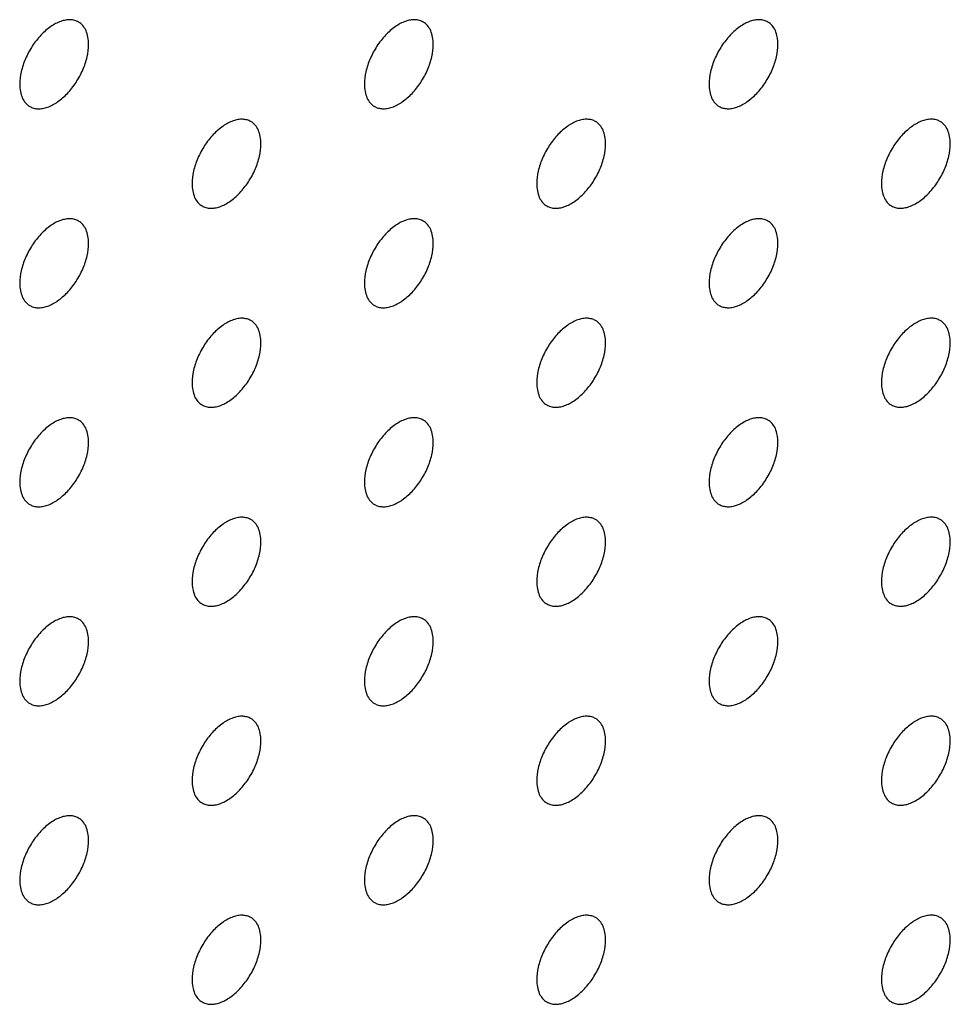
# Model space of a CAD drawing. Header units: inches. Extents: x 0 to 34, y 0 to 22.
# Tile 45 of 176: x 26.006 to 26.388, y 6.045 to 6.449. Entities that reach past the tile are written whole.
import ezdxf

# ---------------------------------------------------------------- set-up
doc = ezdxf.new("R2010")
doc.units = ezdxf.units.IN
doc.header["$LTSCALE"] = 1.87
doc.header["$MEASUREMENT"] = 0
doc.layers.add('02___PRT_ALL_AXES', color=7, linetype='CONTINUOUS')

msp = doc.modelspace()

# ---------------------------------------------------------------- linework, layer by layer
at = {"layer": '02___PRT_ALL_AXES', "color": 7, "linetype": 'CONTINUOUS'}
for points, knots in [([(26.03062, 6.44782), (26.03013, 6.44811), (26.02904, 6.44856), (26.02725, 6.44882), (26.02532, 6.44868), (26.02252, 6.44793), (26.01894, 6.44598), (26.01499, 6.44248), (26.0115, 6.43801), (26.00874, 6.43292), (26.00697, 6.42764), (26.00648, 6.42404), (26.00648, 6.42234)], [0, 0, 0, 0, 0.042842, 0.087441, 0.135298, 0.187275, 0.304489, 0.438213, 0.582466, 0.729664, 0.871609, 1, 1, 1, 1]), ([(26.03476, 6.43867), (26.03476, 6.43968), (26.0346, 6.4416), (26.03383, 6.44425), (26.03252, 6.44641), (26.03128, 6.44744), (26.03062, 6.44782)], [0, 0, 0, 0, 0.288094, 0.548173, 0.782164, 1, 1, 1, 1]), ([(26.17204, 6.44783), (26.17155, 6.44812), (26.17046, 6.44857), (26.16867, 6.44883), (26.16674, 6.44868), (26.16394, 6.44794), (26.16036, 6.44599), (26.15641, 6.44248), (26.15292, 6.43801), (26.15016, 6.43293), (26.14839, 6.42764), (26.1479, 6.42405), (26.1479, 6.42235)], [0, 0, 0, 0, 0.042842, 0.087441, 0.135298, 0.187275, 0.304489, 0.438213, 0.582466, 0.729664, 0.871609, 1, 1, 1, 1]), ([(26.17618, 6.43868), (26.17618, 6.43968), (26.17603, 6.44161), (26.17525, 6.44425), (26.17394, 6.44641), (26.1727, 6.44745), (26.17204, 6.44783)], [0, 0, 0, 0, 0.288094, 0.548173, 0.782164, 1, 1, 1, 1]), ([(26.31346, 6.44784), (26.31297, 6.44812), (26.31189, 6.44858), (26.31009, 6.44884), (26.30817, 6.44869), (26.30537, 6.44795), (26.30179, 6.446), (26.29783, 6.44249), (26.29434, 6.43802), (26.29158, 6.43294), (26.28981, 6.42765), (26.28932, 6.42406), (26.28932, 6.42235)], [0, 0, 0, 0, 0.042842, 0.087441, 0.135298, 0.187275, 0.304489, 0.438213, 0.582466, 0.729664, 0.871609, 1, 1, 1, 1]), ([(26.31761, 6.43868), (26.31761, 6.43969), (26.31745, 6.44162), (26.31667, 6.44426), (26.31536, 6.44642), (26.31412, 6.44746), (26.31346, 6.44784)], [0, 0, 0, 0, 0.288094, 0.548173, 0.782164, 1, 1, 1, 1]), ([(26.01062, 6.41318), (26.01111, 6.4129), (26.0122, 6.41245), (26.01399, 6.41218), (26.01592, 6.41233), (26.01872, 6.41307), (26.0223, 6.41503), (26.02625, 6.41853), (26.02975, 6.423), (26.0325, 6.42809), (26.03428, 6.43337), (26.03476, 6.43696), (26.03476, 6.43867)], [0, 0, 0, 0, 0.042842, 0.087441, 0.135298, 0.187275, 0.304489, 0.438213, 0.582466, 0.729664, 0.871609, 1, 1, 1, 1]), ([(26.15204, 6.41319), (26.15254, 6.41291), (26.15362, 6.41246), (26.15542, 6.41219), (26.15734, 6.41234), (26.16014, 6.41308), (26.16372, 6.41504), (26.16767, 6.41854), (26.17117, 6.42301), (26.17393, 6.4281), (26.1757, 6.43338), (26.17618, 6.43697), (26.17618, 6.43868)], [0, 0, 0, 0, 0.042842, 0.087441, 0.135298, 0.187275, 0.304489, 0.438213, 0.582466, 0.729664, 0.871609, 1, 1, 1, 1]), ([(26.29346, 6.4132), (26.29396, 6.41292), (26.29504, 6.41246), (26.29684, 6.4122), (26.29876, 6.41235), (26.30156, 6.41309), (26.30514, 6.41504), (26.30909, 6.41855), (26.31259, 6.42302), (26.31535, 6.4281), (26.31712, 6.43339), (26.31761, 6.43698), (26.31761, 6.43868)], [0, 0, 0, 0, 0.042842, 0.087441, 0.135298, 0.187275, 0.304489, 0.438213, 0.582466, 0.729664, 0.871609, 1, 1, 1, 1]), ([(26.00648, 6.42234), (26.00648, 6.42133), (26.00664, 6.41941), (26.00742, 6.41676), (26.00872, 6.4146), (26.00996, 6.41356), (26.01062, 6.41318)], [0, 0, 0, 0, 0.288094, 0.548173, 0.782164, 1, 1, 1, 1]), ([(26.1479, 6.42235), (26.1479, 6.42134), (26.14806, 6.41942), (26.14884, 6.41677), (26.15014, 6.41461), (26.15138, 6.41357), (26.15204, 6.41319)], [0, 0, 0, 0, 0.288094, 0.548173, 0.782164, 1, 1, 1, 1]), ([(26.28932, 6.42235), (26.28932, 6.42135), (26.28948, 6.41942), (26.29026, 6.41678), (26.29156, 6.41462), (26.2928, 6.41358), (26.29346, 6.4132)], [0, 0, 0, 0, 0.288094, 0.548173, 0.782164, 1, 1, 1, 1]), ([(26.10133, 6.407), (26.10084, 6.40729), (26.09975, 6.40774), (26.09796, 6.408), (26.09603, 6.40786), (26.09323, 6.40712), (26.08965, 6.40516), (26.0857, 6.40166), (26.08221, 6.39719), (26.07945, 6.3921), (26.07768, 6.38682), (26.07719, 6.38322), (26.07719, 6.38152)], [0, 0, 0, 0, 0.042842, 0.087441, 0.135298, 0.187275, 0.304489, 0.438213, 0.582466, 0.729664, 0.871609, 1, 1, 1, 1]), ([(26.24275, 6.40701), (26.24226, 6.4073), (26.24117, 6.40775), (26.23938, 6.40801), (26.23745, 6.40787), (26.23466, 6.40712), (26.23107, 6.40517), (26.22712, 6.40167), (26.22363, 6.39719), (26.22087, 6.39211), (26.2191, 6.38683), (26.21861, 6.38323), (26.21861, 6.38153)], [0, 0, 0, 0, 0.042842, 0.087441, 0.135298, 0.187275, 0.304489, 0.438213, 0.582466, 0.729664, 0.871609, 1, 1, 1, 1]), ([(26.2469, 6.39786), (26.2469, 6.39886), (26.24674, 6.40079), (26.24596, 6.40343), (26.24465, 6.40559), (26.24341, 6.40663), (26.24275, 6.40701)], [0, 0, 0, 0, 0.288094, 0.548173, 0.782164, 1, 1, 1, 1]), ([(26.38417, 6.40702), (26.38368, 6.4073), (26.3826, 6.40776), (26.3808, 6.40802), (26.37888, 6.40787), (26.37608, 6.40713), (26.3725, 6.40518), (26.36854, 6.40167), (26.36505, 6.3972), (26.36229, 6.39212), (26.36052, 6.38683), (26.36003, 6.38324), (26.36003, 6.38153)], [0, 0, 0, 0, 0.042842, 0.087441, 0.135298, 0.187275, 0.304489, 0.438213, 0.582466, 0.729664, 0.871609, 1, 1, 1, 1]), ([(26.38832, 6.39787), (26.38832, 6.39887), (26.38816, 6.4008), (26.38738, 6.40344), (26.38607, 6.4056), (26.38483, 6.40664), (26.38417, 6.40702)], [0, 0, 0, 0, 0.288094, 0.548173, 0.782164, 1, 1, 1, 1]), ([(26.10547, 6.39785), (26.10547, 6.39886), (26.10531, 6.40078), (26.10454, 6.40343), (26.10323, 6.40559), (26.10199, 6.40662), (26.10133, 6.407)], [0, 0, 0, 0, 0.288094, 0.548173, 0.782164, 1, 1, 1, 1]), ([(26.08133, 6.37236), (26.08182, 6.37208), (26.08291, 6.37163), (26.0847, 6.37136), (26.08663, 6.37151), (26.08943, 6.37225), (26.09301, 6.37421), (26.09696, 6.37771), (26.10046, 6.38218), (26.10322, 6.38727), (26.10499, 6.39255), (26.10547, 6.39614), (26.10547, 6.39785)], [0, 0, 0, 0, 0.042842, 0.087441, 0.135298, 0.187275, 0.304489, 0.438213, 0.582466, 0.729664, 0.871609, 1, 1, 1, 1]), ([(26.22275, 6.37237), (26.22325, 6.37209), (26.22433, 6.37164), (26.22613, 6.37137), (26.22805, 6.37152), (26.23085, 6.37226), (26.23443, 6.37422), (26.23838, 6.37772), (26.24188, 6.38219), (26.24464, 6.38728), (26.24641, 6.39256), (26.2469, 6.39615), (26.2469, 6.39786)], [0, 0, 0, 0, 0.042842, 0.087441, 0.135298, 0.187275, 0.304489, 0.438213, 0.582466, 0.729664, 0.871609, 1, 1, 1, 1]), ([(26.36417, 6.37238), (26.36467, 6.3721), (26.36575, 6.37164), (26.36755, 6.37138), (26.36947, 6.37153), (26.37227, 6.37227), (26.37585, 6.37422), (26.3798, 6.37773), (26.3833, 6.3822), (26.38606, 6.38728), (26.38783, 6.39257), (26.38832, 6.39616), (26.38832, 6.39787)], [0, 0, 0, 0, 0.042842, 0.087441, 0.135298, 0.187275, 0.304489, 0.438213, 0.582466, 0.729664, 0.871609, 1, 1, 1, 1]), ([(26.07719, 6.38152), (26.07719, 6.38051), (26.07735, 6.37859), (26.07813, 6.37594), (26.07943, 6.37378), (26.08067, 6.37275), (26.08133, 6.37236)], [0, 0, 0, 0, 0.288094, 0.548173, 0.782164, 1, 1, 1, 1]), ([(26.21861, 6.38153), (26.21861, 6.38052), (26.21877, 6.3786), (26.21955, 6.37595), (26.22085, 6.37379), (26.22209, 6.37275), (26.22275, 6.37237)], [0, 0, 0, 0, 0.288094, 0.548173, 0.782164, 1, 1, 1, 1]), ([(26.36003, 6.38153), (26.36003, 6.38053), (26.36019, 6.3786), (26.36097, 6.37596), (26.36228, 6.3738), (26.36351, 6.37276), (26.36417, 6.37238)], [0, 0, 0, 0, 0.288094, 0.548173, 0.782164, 1, 1, 1, 1]), ([(26.03062, 6.36618), (26.03013, 6.36646), (26.02904, 6.36691), (26.02725, 6.36718), (26.02532, 6.36703), (26.02252, 6.36629), (26.01894, 6.36433), (26.01499, 6.36083), (26.0115, 6.35636), (26.00874, 6.35127), (26.00697, 6.34599), (26.00648, 6.3424), (26.00648, 6.34069)], [0, 0, 0, 0, 0.042842, 0.087441, 0.135298, 0.187275, 0.304489, 0.438213, 0.582466, 0.729664, 0.871609, 1, 1, 1, 1]), ([(26.17204, 6.36618), (26.17155, 6.36647), (26.17046, 6.36692), (26.16867, 6.36718), (26.16674, 6.36704), (26.16394, 6.3663), (26.16036, 6.36434), (26.15641, 6.36084), (26.15292, 6.35637), (26.15016, 6.35128), (26.14839, 6.346), (26.1479, 6.3424), (26.1479, 6.3407)], [0, 0, 0, 0, 0.042842, 0.087441, 0.135298, 0.187275, 0.304489, 0.438213, 0.582466, 0.729664, 0.871609, 1, 1, 1, 1]), ([(26.31346, 6.36619), (26.31297, 6.36648), (26.31189, 6.36693), (26.31009, 6.36719), (26.30817, 6.36705), (26.30537, 6.3663), (26.30179, 6.36435), (26.29783, 6.36085), (26.29434, 6.35637), (26.29158, 6.35129), (26.28981, 6.34601), (26.28932, 6.34241), (26.28932, 6.34071)], [0, 0, 0, 0, 0.042842, 0.087441, 0.135298, 0.187275, 0.304489, 0.438213, 0.582466, 0.729664, 0.871609, 1, 1, 1, 1]), ([(26.03476, 6.35702), (26.03476, 6.35803), (26.0346, 6.35995), (26.03383, 6.3626), (26.03252, 6.36476), (26.03128, 6.3658), (26.03062, 6.36618)], [0, 0, 0, 0, 0.288094, 0.548173, 0.782164, 1, 1, 1, 1]), ([(26.17618, 6.35703), (26.17618, 6.35804), (26.17603, 6.35996), (26.17525, 6.36261), (26.17394, 6.36477), (26.1727, 6.3658), (26.17204, 6.36618)], [0, 0, 0, 0, 0.288094, 0.548173, 0.782164, 1, 1, 1, 1]), ([(26.31761, 6.35704), (26.31761, 6.35805), (26.31745, 6.35997), (26.31667, 6.36261), (26.31536, 6.36477), (26.31412, 6.36581), (26.31346, 6.36619)], [0, 0, 0, 0, 0.288094, 0.548173, 0.782164, 1, 1, 1, 1]), ([(26.01062, 6.33154), (26.01111, 6.33125), (26.0122, 6.3308), (26.01399, 6.33054), (26.01592, 6.33068), (26.01872, 6.33143), (26.0223, 6.33338), (26.02625, 6.33688), (26.02975, 6.34135), (26.0325, 6.34644), (26.03428, 6.35172), (26.03476, 6.35532), (26.03476, 6.35702)], [0, 0, 0, 0, 0.042842, 0.087441, 0.135298, 0.187275, 0.304489, 0.438213, 0.582466, 0.729664, 0.871609, 1, 1, 1, 1]), ([(26.15204, 6.33155), (26.15254, 6.33126), (26.15362, 6.33081), (26.15542, 6.33054), (26.15734, 6.33069), (26.16014, 6.33143), (26.16372, 6.33339), (26.16767, 6.33689), (26.17117, 6.34136), (26.17393, 6.34645), (26.1757, 6.35173), (26.17618, 6.35532), (26.17618, 6.35703)], [0, 0, 0, 0, 0.042842, 0.087441, 0.135298, 0.187275, 0.304489, 0.438213, 0.582466, 0.729664, 0.871609, 1, 1, 1, 1]), ([(26.29346, 6.33155), (26.29396, 6.33127), (26.29504, 6.33082), (26.29684, 6.33055), (26.29876, 6.3307), (26.30156, 6.33144), (26.30514, 6.3334), (26.30909, 6.3369), (26.31259, 6.34137), (26.31535, 6.34646), (26.31712, 6.35174), (26.31761, 6.35533), (26.31761, 6.35704)], [0, 0, 0, 0, 0.042842, 0.087441, 0.135298, 0.187275, 0.304489, 0.438213, 0.582466, 0.729664, 0.871609, 1, 1, 1, 1]), ([(26.00648, 6.34069), (26.00648, 6.33968), (26.00664, 6.33776), (26.00742, 6.33511), (26.00872, 6.33295), (26.00996, 6.33192), (26.01062, 6.33154)], [0, 0, 0, 0, 0.288094, 0.548173, 0.782164, 1, 1, 1, 1]), ([(26.1479, 6.3407), (26.1479, 6.33969), (26.14806, 6.33777), (26.14884, 6.33512), (26.15014, 6.33296), (26.15138, 6.33193), (26.15204, 6.33155)], [0, 0, 0, 0, 0.288094, 0.548173, 0.782164, 1, 1, 1, 1]), ([(26.28932, 6.34071), (26.28932, 6.3397), (26.28948, 6.33778), (26.29026, 6.33513), (26.29156, 6.33297), (26.2928, 6.33193), (26.29346, 6.33155)], [0, 0, 0, 0, 0.288094, 0.548173, 0.782164, 1, 1, 1, 1]), ([(26.10133, 6.32536), (26.10084, 6.32564), (26.09975, 6.32609), (26.09796, 6.32636), (26.09603, 6.32621), (26.09323, 6.32547), (26.08965, 6.32351), (26.0857, 6.32001), (26.08221, 6.31554), (26.07945, 6.31045), (26.07768, 6.30517), (26.07719, 6.30158), (26.07719, 6.29987)], [0, 0, 0, 0, 0.042842, 0.087441, 0.135298, 0.187275, 0.304489, 0.438213, 0.582466, 0.729664, 0.871609, 1, 1, 1, 1]), ([(26.24275, 6.32536), (26.24226, 6.32565), (26.24117, 6.3261), (26.23938, 6.32636), (26.23745, 6.32622), (26.23466, 6.32548), (26.23107, 6.32352), (26.22712, 6.32002), (26.22363, 6.31555), (26.22087, 6.31046), (26.2191, 6.30518), (26.21861, 6.30158), (26.21861, 6.29988)], [0, 0, 0, 0, 0.042842, 0.087441, 0.135298, 0.187275, 0.304489, 0.438213, 0.582466, 0.729664, 0.871609, 1, 1, 1, 1]), ([(26.38417, 6.32537), (26.38368, 6.32566), (26.3826, 6.32611), (26.3808, 6.32637), (26.37888, 6.32623), (26.37608, 6.32548), (26.3725, 6.32353), (26.36854, 6.32003), (26.36505, 6.31555), (26.36229, 6.31047), (26.36052, 6.30519), (26.36003, 6.30159), (26.36003, 6.29989)], [0, 0, 0, 0, 0.042842, 0.087441, 0.135298, 0.187275, 0.304489, 0.438213, 0.582466, 0.729664, 0.871609, 1, 1, 1, 1]), ([(26.10547, 6.3162), (26.10547, 6.31721), (26.10531, 6.31913), (26.10454, 6.32178), (26.10323, 6.32394), (26.10199, 6.32498), (26.10133, 6.32536)], [0, 0, 0, 0, 0.288094, 0.548173, 0.782164, 1, 1, 1, 1]), ([(26.2469, 6.31621), (26.2469, 6.31722), (26.24674, 6.31914), (26.24596, 6.32179), (26.24465, 6.32395), (26.24341, 6.32498), (26.24275, 6.32536)], [0, 0, 0, 0, 0.288094, 0.548173, 0.782164, 1, 1, 1, 1]), ([(26.38832, 6.31622), (26.38832, 6.31723), (26.38816, 6.31915), (26.38738, 6.32179), (26.38607, 6.32396), (26.38483, 6.32499), (26.38417, 6.32537)], [0, 0, 0, 0, 0.288094, 0.548173, 0.782164, 1, 1, 1, 1]), ([(26.08133, 6.29072), (26.08182, 6.29043), (26.08291, 6.28998), (26.0847, 6.28972), (26.08663, 6.28986), (26.08943, 6.29061), (26.09301, 6.29256), (26.09696, 6.29606), (26.10046, 6.30054), (26.10322, 6.30562), (26.10499, 6.3109), (26.10547, 6.3145), (26.10547, 6.3162)], [0, 0, 0, 0, 0.042842, 0.087441, 0.135298, 0.187275, 0.304489, 0.438213, 0.582466, 0.729664, 0.871609, 1, 1, 1, 1]), ([(26.22275, 6.29073), (26.22325, 6.29044), (26.22433, 6.28999), (26.22613, 6.28973), (26.22805, 6.28987), (26.23085, 6.29061), (26.23443, 6.29257), (26.23838, 6.29607), (26.24188, 6.30054), (26.24464, 6.30563), (26.24641, 6.31091), (26.2469, 6.31451), (26.2469, 6.31621)], [0, 0, 0, 0, 0.042842, 0.087441, 0.135298, 0.187275, 0.304489, 0.438213, 0.582466, 0.729664, 0.871609, 1, 1, 1, 1]), ([(26.36417, 6.29073), (26.36467, 6.29045), (26.36575, 6.29), (26.36755, 6.28973), (26.36947, 6.28988), (26.37227, 6.29062), (26.37585, 6.29258), (26.3798, 6.29608), (26.3833, 6.30055), (26.38606, 6.30564), (26.38783, 6.31092), (26.38832, 6.31451), (26.38832, 6.31622)], [0, 0, 0, 0, 0.042842, 0.087441, 0.135298, 0.187275, 0.304489, 0.438213, 0.582466, 0.729664, 0.871609, 1, 1, 1, 1]), ([(26.07719, 6.29987), (26.07719, 6.29886), (26.07735, 6.29694), (26.07813, 6.2943), (26.07943, 6.29213), (26.08067, 6.2911), (26.08133, 6.29072)], [0, 0, 0, 0, 0.288094, 0.548173, 0.782164, 1, 1, 1, 1]), ([(26.21861, 6.29988), (26.21861, 6.29887), (26.21877, 6.29695), (26.21955, 6.2943), (26.22085, 6.29214), (26.22209, 6.29111), (26.22275, 6.29073)], [0, 0, 0, 0, 0.288094, 0.548173, 0.782164, 1, 1, 1, 1]), ([(26.36003, 6.29989), (26.36003, 6.29888), (26.36019, 6.29696), (26.36097, 6.29431), (26.36228, 6.29215), (26.36351, 6.29111), (26.36417, 6.29073)], [0, 0, 0, 0, 0.288094, 0.548173, 0.782164, 1, 1, 1, 1]), ([(26.03062, 6.28453), (26.03013, 6.28481), (26.02904, 6.28527), (26.02725, 6.28553), (26.02532, 6.28538), (26.02252, 6.28464), (26.01894, 6.28269), (26.01499, 6.27918), (26.0115, 6.27471), (26.00874, 6.26963), (26.00697, 6.26434), (26.00648, 6.26075), (26.00648, 6.25904)], [0, 0, 0, 0, 0.042842, 0.087441, 0.135298, 0.187275, 0.304489, 0.438213, 0.582466, 0.729664, 0.871609, 1, 1, 1, 1]), ([(26.03476, 6.27538), (26.03476, 6.27638), (26.0346, 6.27831), (26.03383, 6.28095), (26.03252, 6.28311), (26.03128, 6.28415), (26.03062, 6.28453)], [0, 0, 0, 0, 0.288094, 0.548173, 0.782164, 1, 1, 1, 1]), ([(26.17204, 6.28454), (26.17155, 6.28482), (26.17046, 6.28527), (26.16867, 6.28554), (26.16674, 6.28539), (26.16394, 6.28465), (26.16036, 6.28269), (26.15641, 6.27919), (26.15292, 6.27472), (26.15016, 6.26963), (26.14839, 6.26435), (26.1479, 6.26076), (26.1479, 6.25905)], [0, 0, 0, 0, 0.042842, 0.087441, 0.135298, 0.187275, 0.304489, 0.438213, 0.582466, 0.729664, 0.871609, 1, 1, 1, 1]), ([(26.17618, 6.27538), (26.17618, 6.27639), (26.17603, 6.27831), (26.17525, 6.28096), (26.17394, 6.28312), (26.1727, 6.28416), (26.17204, 6.28454)], [0, 0, 0, 0, 0.288094, 0.548173, 0.782164, 1, 1, 1, 1]), ([(26.31346, 6.28454), (26.31297, 6.28483), (26.31189, 6.28528), (26.31009, 6.28555), (26.30817, 6.2854), (26.30537, 6.28466), (26.30179, 6.2827), (26.29783, 6.2792), (26.29434, 6.27473), (26.29158, 6.26964), (26.28981, 6.26436), (26.28932, 6.26077), (26.28932, 6.25906)], [0, 0, 0, 0, 0.042842, 0.087441, 0.135298, 0.187275, 0.304489, 0.438213, 0.582466, 0.729664, 0.871609, 1, 1, 1, 1]), ([(26.31761, 6.27539), (26.31761, 6.2764), (26.31745, 6.27832), (26.31667, 6.28097), (26.31536, 6.28313), (26.31412, 6.28416), (26.31346, 6.28454)], [0, 0, 0, 0, 0.288094, 0.548173, 0.782164, 1, 1, 1, 1]), ([(26.01062, 6.24989), (26.01111, 6.24961), (26.0122, 6.24915), (26.01399, 6.24889), (26.01592, 6.24904), (26.01872, 6.24978), (26.0223, 6.25173), (26.02625, 6.25524), (26.02975, 6.25971), (26.0325, 6.26479), (26.03428, 6.27008), (26.03476, 6.27367), (26.03476, 6.27538)], [0, 0, 0, 0, 0.042842, 0.087441, 0.135298, 0.187275, 0.304489, 0.438213, 0.582466, 0.729664, 0.871609, 1, 1, 1, 1]), ([(26.15204, 6.2499), (26.15254, 6.24961), (26.15362, 6.24916), (26.15542, 6.2489), (26.15734, 6.24904), (26.16014, 6.24979), (26.16372, 6.25174), (26.16767, 6.25524), (26.17117, 6.25972), (26.17393, 6.2648), (26.1757, 6.27008), (26.17618, 6.27368), (26.17618, 6.27538)], [0, 0, 0, 0, 0.042842, 0.087441, 0.135298, 0.187275, 0.304489, 0.438213, 0.582466, 0.729664, 0.871609, 1, 1, 1, 1]), ([(26.29346, 6.24991), (26.29396, 6.24962), (26.29504, 6.24917), (26.29684, 6.24891), (26.29876, 6.24905), (26.30156, 6.24979), (26.30514, 6.25175), (26.30909, 6.25525), (26.31259, 6.25972), (26.31535, 6.26481), (26.31712, 6.27009), (26.31761, 6.27369), (26.31761, 6.27539)], [0, 0, 0, 0, 0.042842, 0.087441, 0.135298, 0.187275, 0.304489, 0.438213, 0.582466, 0.729664, 0.871609, 1, 1, 1, 1]), ([(26.00648, 6.25904), (26.00648, 6.25804), (26.00664, 6.25611), (26.00742, 6.25347), (26.00872, 6.25131), (26.00996, 6.25027), (26.01062, 6.24989)], [0, 0, 0, 0, 0.288094, 0.548173, 0.782164, 1, 1, 1, 1]), ([(26.1479, 6.25905), (26.1479, 6.25804), (26.14806, 6.25612), (26.14884, 6.25348), (26.15014, 6.25132), (26.15138, 6.25028), (26.15204, 6.2499)], [0, 0, 0, 0, 0.288094, 0.548173, 0.782164, 1, 1, 1, 1]), ([(26.28932, 6.25906), (26.28932, 6.25805), (26.28948, 6.25613), (26.29026, 6.25348), (26.29156, 6.25132), (26.2928, 6.25029), (26.29346, 6.24991)], [0, 0, 0, 0, 0.288094, 0.548173, 0.782164, 1, 1, 1, 1]), ([(26.10133, 6.24371), (26.10084, 6.24399), (26.09975, 6.24445), (26.09796, 6.24471), (26.09603, 6.24456), (26.09323, 6.24382), (26.08965, 6.24187), (26.0857, 6.23836), (26.08221, 6.23389), (26.07945, 6.22881), (26.07768, 6.22352), (26.07719, 6.21993), (26.07719, 6.21822)], [0, 0, 0, 0, 0.042842, 0.087441, 0.135298, 0.187275, 0.304489, 0.438213, 0.582466, 0.729664, 0.871609, 1, 1, 1, 1]), ([(26.10547, 6.23456), (26.10547, 6.23556), (26.10531, 6.23749), (26.10454, 6.24013), (26.10323, 6.24229), (26.10199, 6.24333), (26.10133, 6.24371)], [0, 0, 0, 0, 0.288094, 0.548173, 0.782164, 1, 1, 1, 1]), ([(26.24275, 6.24372), (26.24226, 6.244), (26.24117, 6.24445), (26.23938, 6.24472), (26.23745, 6.24457), (26.23466, 6.24383), (26.23107, 6.24187), (26.22712, 6.23837), (26.22363, 6.2339), (26.22087, 6.22881), (26.2191, 6.22353), (26.21861, 6.21994), (26.21861, 6.21823)], [0, 0, 0, 0, 0.042842, 0.087441, 0.135298, 0.187275, 0.304489, 0.438213, 0.582466, 0.729664, 0.871609, 1, 1, 1, 1]), ([(26.2469, 6.23456), (26.2469, 6.23557), (26.24674, 6.23749), (26.24596, 6.24014), (26.24465, 6.2423), (26.24341, 6.24334), (26.24275, 6.24372)], [0, 0, 0, 0, 0.288094, 0.548173, 0.782164, 1, 1, 1, 1]), ([(26.38417, 6.24373), (26.38368, 6.24401), (26.3826, 6.24446), (26.3808, 6.24473), (26.37888, 6.24458), (26.37608, 6.24384), (26.3725, 6.24188), (26.36854, 6.23838), (26.36505, 6.23391), (26.36229, 6.22882), (26.36052, 6.22354), (26.36003, 6.21995), (26.36003, 6.21824)], [0, 0, 0, 0, 0.042842, 0.087441, 0.135298, 0.187275, 0.304489, 0.438213, 0.582466, 0.729664, 0.871609, 1, 1, 1, 1]), ([(26.38832, 6.23457), (26.38832, 6.23558), (26.38816, 6.2375), (26.38738, 6.24015), (26.38607, 6.24231), (26.38483, 6.24334), (26.38417, 6.24373)], [0, 0, 0, 0, 0.288094, 0.548173, 0.782164, 1, 1, 1, 1]), ([(26.08133, 6.20907), (26.08182, 6.20879), (26.08291, 6.20833), (26.0847, 6.20807), (26.08663, 6.20822), (26.08943, 6.20896), (26.09301, 6.21091), (26.09696, 6.21442), (26.10046, 6.21889), (26.10322, 6.22397), (26.10499, 6.22926), (26.10547, 6.23285), (26.10547, 6.23456)], [0, 0, 0, 0, 0.042842, 0.087441, 0.135298, 0.187275, 0.304489, 0.438213, 0.582466, 0.729664, 0.871609, 1, 1, 1, 1]), ([(26.22275, 6.20908), (26.22325, 6.20879), (26.22433, 6.20834), (26.22613, 6.20808), (26.22805, 6.20822), (26.23085, 6.20897), (26.23443, 6.21092), (26.23838, 6.21442), (26.24188, 6.2189), (26.24464, 6.22398), (26.24641, 6.22926), (26.2469, 6.23286), (26.2469, 6.23456)], [0, 0, 0, 0, 0.042842, 0.087441, 0.135298, 0.187275, 0.304489, 0.438213, 0.582466, 0.729664, 0.871609, 1, 1, 1, 1]), ([(26.36417, 6.20909), (26.36467, 6.2088), (26.36575, 6.20835), (26.36755, 6.20809), (26.36947, 6.20823), (26.37227, 6.20897), (26.37585, 6.21093), (26.3798, 6.21443), (26.3833, 6.2189), (26.38606, 6.22399), (26.38783, 6.22927), (26.38832, 6.23287), (26.38832, 6.23457)], [0, 0, 0, 0, 0.042842, 0.087441, 0.135298, 0.187275, 0.304489, 0.438213, 0.582466, 0.729664, 0.871609, 1, 1, 1, 1]), ([(26.07719, 6.21822), (26.07719, 6.21722), (26.07735, 6.21529), (26.07813, 6.21265), (26.07943, 6.21049), (26.08067, 6.20945), (26.08133, 6.20907)], [0, 0, 0, 0, 0.288094, 0.548173, 0.782164, 1, 1, 1, 1]), ([(26.21861, 6.21823), (26.21861, 6.21723), (26.21877, 6.2153), (26.21955, 6.21266), (26.22085, 6.2105), (26.22209, 6.20946), (26.22275, 6.20908)], [0, 0, 0, 0, 0.288094, 0.548173, 0.782164, 1, 1, 1, 1]), ([(26.36003, 6.21824), (26.36003, 6.21723), (26.36019, 6.21531), (26.36097, 6.21266), (26.36228, 6.2105), (26.36351, 6.20947), (26.36417, 6.20909)], [0, 0, 0, 0, 0.288094, 0.548173, 0.782164, 1, 1, 1, 1]), ([(26.03062, 6.20288), (26.03013, 6.20317), (26.02904, 6.20362), (26.02725, 6.20388), (26.02532, 6.20374), (26.02252, 6.20299), (26.01894, 6.20104), (26.01499, 6.19754), (26.0115, 6.19306), (26.00874, 6.18798), (26.00697, 6.1827), (26.00648, 6.1791), (26.00648, 6.1774)], [0, 0, 0, 0, 0.042842, 0.087441, 0.135298, 0.187275, 0.304489, 0.438213, 0.582466, 0.729664, 0.871609, 1, 1, 1, 1]), ([(26.03476, 6.19373), (26.03476, 6.19474), (26.0346, 6.19666), (26.03383, 6.1993), (26.03252, 6.20146), (26.03128, 6.2025), (26.03062, 6.20288)], [0, 0, 0, 0, 0.288094, 0.548173, 0.782164, 1, 1, 1, 1]), ([(26.17204, 6.20289), (26.17155, 6.20317), (26.17046, 6.20363), (26.16867, 6.20389), (26.16674, 6.20374), (26.16394, 6.203), (26.16036, 6.20105), (26.15641, 6.19754), (26.15292, 6.19307), (26.15016, 6.18799), (26.14839, 6.1827), (26.1479, 6.17911), (26.1479, 6.17741)], [0, 0, 0, 0, 0.042842, 0.087441, 0.135298, 0.187275, 0.304489, 0.438213, 0.582466, 0.729664, 0.871609, 1, 1, 1, 1]), ([(26.17618, 6.19374), (26.17618, 6.19474), (26.17603, 6.19667), (26.17525, 6.19931), (26.17394, 6.20147), (26.1727, 6.20251), (26.17204, 6.20289)], [0, 0, 0, 0, 0.288094, 0.548173, 0.782164, 1, 1, 1, 1]), ([(26.31346, 6.2029), (26.31297, 6.20318), (26.31189, 6.20363), (26.31009, 6.2039), (26.30817, 6.20375), (26.30537, 6.20301), (26.30179, 6.20105), (26.29783, 6.19755), (26.29434, 6.19308), (26.29158, 6.18799), (26.28981, 6.18271), (26.28932, 6.17912), (26.28932, 6.17741)], [0, 0, 0, 0, 0.042842, 0.087441, 0.135298, 0.187275, 0.304489, 0.438213, 0.582466, 0.729664, 0.871609, 1, 1, 1, 1]), ([(26.31761, 6.19374), (26.31761, 6.19475), (26.31745, 6.19667), (26.31667, 6.19932), (26.31536, 6.20148), (26.31412, 6.20252), (26.31346, 6.2029)], [0, 0, 0, 0, 0.288094, 0.548173, 0.782164, 1, 1, 1, 1]), ([(26.01062, 6.16824), (26.01111, 6.16796), (26.0122, 6.16751), (26.01399, 6.16724), (26.01592, 6.16739), (26.01872, 6.16813), (26.0223, 6.17009), (26.02625, 6.17359), (26.02975, 6.17806), (26.0325, 6.18315), (26.03428, 6.18843), (26.03476, 6.19202), (26.03476, 6.19373)], [0, 0, 0, 0, 0.042842, 0.087441, 0.135298, 0.187275, 0.304489, 0.438213, 0.582466, 0.729664, 0.871609, 1, 1, 1, 1]), ([(26.15204, 6.16825), (26.15254, 6.16797), (26.15362, 6.16751), (26.15542, 6.16725), (26.15734, 6.1674), (26.16014, 6.16814), (26.16372, 6.17009), (26.16767, 6.1736), (26.17117, 6.17807), (26.17393, 6.18315), (26.1757, 6.18844), (26.17618, 6.19203), (26.17618, 6.19374)], [0, 0, 0, 0, 0.042842, 0.087441, 0.135298, 0.187275, 0.304489, 0.438213, 0.582466, 0.729664, 0.871609, 1, 1, 1, 1]), ([(26.29346, 6.16826), (26.29396, 6.16797), (26.29504, 6.16752), (26.29684, 6.16726), (26.29876, 6.16741), (26.30156, 6.16815), (26.30514, 6.1701), (26.30909, 6.17361), (26.31259, 6.17808), (26.31535, 6.18316), (26.31712, 6.18845), (26.31761, 6.19204), (26.31761, 6.19374)], [0, 0, 0, 0, 0.042842, 0.087441, 0.135298, 0.187275, 0.304489, 0.438213, 0.582466, 0.729664, 0.871609, 1, 1, 1, 1]), ([(26.00648, 6.1774), (26.00648, 6.17639), (26.00664, 6.17447), (26.00742, 6.17182), (26.00872, 6.16966), (26.00996, 6.16862), (26.01062, 6.16824)], [0, 0, 0, 0, 0.288094, 0.548173, 0.782164, 1, 1, 1, 1]), ([(26.1479, 6.17741), (26.1479, 6.1764), (26.14806, 6.17447), (26.14884, 6.17183), (26.15014, 6.16967), (26.15138, 6.16863), (26.15204, 6.16825)], [0, 0, 0, 0, 0.288094, 0.548173, 0.782164, 1, 1, 1, 1]), ([(26.28932, 6.17741), (26.28932, 6.17641), (26.28948, 6.17448), (26.29026, 6.17184), (26.29156, 6.16968), (26.2928, 6.16864), (26.29346, 6.16826)], [0, 0, 0, 0, 0.288094, 0.548173, 0.782164, 1, 1, 1, 1]), ([(26.10133, 6.16206), (26.10084, 6.16235), (26.09975, 6.1628), (26.09796, 6.16306), (26.09603, 6.16292), (26.09323, 6.16217), (26.08965, 6.16022), (26.0857, 6.15672), (26.08221, 6.15225), (26.07945, 6.14716), (26.07768, 6.14188), (26.07719, 6.13828), (26.07719, 6.13658)], [0, 0, 0, 0, 0.042842, 0.087441, 0.135298, 0.187275, 0.304489, 0.438213, 0.582466, 0.729664, 0.871609, 1, 1, 1, 1]), ([(26.10547, 6.15291), (26.10547, 6.15392), (26.10531, 6.15584), (26.10454, 6.15848), (26.10323, 6.16065), (26.10199, 6.16168), (26.10133, 6.16206)], [0, 0, 0, 0, 0.288094, 0.548173, 0.782164, 1, 1, 1, 1]), ([(26.24275, 6.16207), (26.24226, 6.16235), (26.24117, 6.16281), (26.23938, 6.16307), (26.23745, 6.16292), (26.23466, 6.16218), (26.23107, 6.16023), (26.22712, 6.15672), (26.22363, 6.15225), (26.22087, 6.14717), (26.2191, 6.14188), (26.21861, 6.13829), (26.21861, 6.13659)], [0, 0, 0, 0, 0.042842, 0.087441, 0.135298, 0.187275, 0.304489, 0.438213, 0.582466, 0.729664, 0.871609, 1, 1, 1, 1]), ([(26.2469, 6.15292), (26.2469, 6.15392), (26.24674, 6.15585), (26.24596, 6.15849), (26.24465, 6.16065), (26.24341, 6.16169), (26.24275, 6.16207)], [0, 0, 0, 0, 0.288094, 0.548173, 0.782164, 1, 1, 1, 1]), ([(26.38417, 6.16208), (26.38368, 6.16236), (26.3826, 6.16282), (26.3808, 6.16308), (26.37888, 6.16293), (26.37608, 6.16219), (26.3725, 6.16023), (26.36854, 6.15673), (26.36505, 6.15226), (26.36229, 6.14717), (26.36052, 6.14189), (26.36003, 6.1383), (26.36003, 6.13659)], [0, 0, 0, 0, 0.042842, 0.087441, 0.135298, 0.187275, 0.304489, 0.438213, 0.582466, 0.729664, 0.871609, 1, 1, 1, 1]), ([(26.38832, 6.15292), (26.38832, 6.15393), (26.38816, 6.15585), (26.38738, 6.1585), (26.38607, 6.16066), (26.38483, 6.1617), (26.38417, 6.16208)], [0, 0, 0, 0, 0.288094, 0.548173, 0.782164, 1, 1, 1, 1]), ([(26.08133, 6.12742), (26.08182, 6.12714), (26.08291, 6.12669), (26.0847, 6.12642), (26.08663, 6.12657), (26.08943, 6.12731), (26.09301, 6.12927), (26.09696, 6.13277), (26.10046, 6.13724), (26.10322, 6.14233), (26.10499, 6.14761), (26.10547, 6.1512), (26.10547, 6.15291)], [0, 0, 0, 0, 0.042842, 0.087441, 0.135298, 0.187275, 0.304489, 0.438213, 0.582466, 0.729664, 0.871609, 1, 1, 1, 1]), ([(26.22275, 6.12743), (26.22325, 6.12715), (26.22433, 6.12669), (26.22613, 6.12643), (26.22805, 6.12658), (26.23085, 6.12732), (26.23443, 6.12927), (26.23838, 6.13278), (26.24188, 6.13725), (26.24464, 6.14233), (26.24641, 6.14762), (26.2469, 6.15121), (26.2469, 6.15292)], [0, 0, 0, 0, 0.042842, 0.087441, 0.135298, 0.187275, 0.304489, 0.438213, 0.582466, 0.729664, 0.871609, 1, 1, 1, 1]), ([(26.36417, 6.12744), (26.36467, 6.12715), (26.36575, 6.1267), (26.36755, 6.12644), (26.36947, 6.12659), (26.37227, 6.12733), (26.37585, 6.12928), (26.3798, 6.13279), (26.3833, 6.13726), (26.38606, 6.14234), (26.38783, 6.14763), (26.38832, 6.15122), (26.38832, 6.15292)], [0, 0, 0, 0, 0.042842, 0.087441, 0.135298, 0.187275, 0.304489, 0.438213, 0.582466, 0.729664, 0.871609, 1, 1, 1, 1]), ([(26.07719, 6.13658), (26.07719, 6.13557), (26.07735, 6.13365), (26.07813, 6.131), (26.07943, 6.12884), (26.08067, 6.1278), (26.08133, 6.12742)], [0, 0, 0, 0, 0.288094, 0.548173, 0.782164, 1, 1, 1, 1]), ([(26.21861, 6.13659), (26.21861, 6.13558), (26.21877, 6.13366), (26.21955, 6.13101), (26.22085, 6.12885), (26.22209, 6.12781), (26.22275, 6.12743)], [0, 0, 0, 0, 0.288094, 0.548173, 0.782164, 1, 1, 1, 1]), ([(26.36003, 6.13659), (26.36003, 6.13559), (26.36019, 6.13366), (26.36097, 6.13102), (26.36228, 6.12886), (26.36351, 6.12782), (26.36417, 6.12744)], [0, 0, 0, 0, 0.288094, 0.548173, 0.782164, 1, 1, 1, 1]), ([(26.03062, 6.12124), (26.03013, 6.12152), (26.02904, 6.12197), (26.02725, 6.12224), (26.02532, 6.12209), (26.02252, 6.12135), (26.01894, 6.11939), (26.01499, 6.11589), (26.0115, 6.11142), (26.00874, 6.10633), (26.00697, 6.10105), (26.00648, 6.09746), (26.00648, 6.09575)], [0, 0, 0, 0, 0.042842, 0.087441, 0.135298, 0.187275, 0.304489, 0.438213, 0.582466, 0.729664, 0.871609, 1, 1, 1, 1]), ([(26.03476, 6.11208), (26.03476, 6.11309), (26.0346, 6.11501), (26.03383, 6.11766), (26.03252, 6.11982), (26.03128, 6.12085), (26.03062, 6.12124)], [0, 0, 0, 0, 0.288094, 0.548173, 0.782164, 1, 1, 1, 1]), ([(26.17204, 6.12124), (26.17155, 6.12153), (26.17046, 6.12198), (26.16867, 6.12224), (26.16674, 6.1221), (26.16394, 6.12135), (26.16036, 6.1194), (26.15641, 6.1159), (26.15292, 6.11143), (26.15016, 6.10634), (26.14839, 6.10106), (26.1479, 6.09746), (26.1479, 6.09576)], [0, 0, 0, 0, 0.042842, 0.087441, 0.135298, 0.187275, 0.304489, 0.438213, 0.582466, 0.729664, 0.871609, 1, 1, 1, 1]), ([(26.17618, 6.11209), (26.17618, 6.1131), (26.17603, 6.11502), (26.17525, 6.11767), (26.17394, 6.11983), (26.1727, 6.12086), (26.17204, 6.12124)], [0, 0, 0, 0, 0.288094, 0.548173, 0.782164, 1, 1, 1, 1]), ([(26.31346, 6.12125), (26.31297, 6.12154), (26.31189, 6.12199), (26.31009, 6.12225), (26.30817, 6.1221), (26.30537, 6.12136), (26.30179, 6.11941), (26.29783, 6.1159), (26.29434, 6.11143), (26.29158, 6.10635), (26.28981, 6.10106), (26.28932, 6.09747), (26.28932, 6.09577)], [0, 0, 0, 0, 0.042842, 0.087441, 0.135298, 0.187275, 0.304489, 0.438213, 0.582466, 0.729664, 0.871609, 1, 1, 1, 1]), ([(26.31761, 6.1121), (26.31761, 6.1131), (26.31745, 6.11503), (26.31667, 6.11767), (26.31536, 6.11983), (26.31412, 6.12087), (26.31346, 6.12125)], [0, 0, 0, 0, 0.288094, 0.548173, 0.782164, 1, 1, 1, 1]), ([(26.01062, 6.0866), (26.01111, 6.08631), (26.0122, 6.08586), (26.01399, 6.0856), (26.01592, 6.08574), (26.01872, 6.08648), (26.0223, 6.08844), (26.02625, 6.09194), (26.02975, 6.09641), (26.0325, 6.1015), (26.03428, 6.10678), (26.03476, 6.11038), (26.03476, 6.11208)], [0, 0, 0, 0, 0.042842, 0.087441, 0.135298, 0.187275, 0.304489, 0.438213, 0.582466, 0.729664, 0.871609, 1, 1, 1, 1]), ([(26.15204, 6.0866), (26.15254, 6.08632), (26.15362, 6.08587), (26.15542, 6.0856), (26.15734, 6.08575), (26.16014, 6.08649), (26.16372, 6.08845), (26.16767, 6.09195), (26.17117, 6.09642), (26.17393, 6.10151), (26.1757, 6.10679), (26.17618, 6.11038), (26.17618, 6.11209)], [0, 0, 0, 0, 0.042842, 0.087441, 0.135298, 0.187275, 0.304489, 0.438213, 0.582466, 0.729664, 0.871609, 1, 1, 1, 1]), ([(26.29346, 6.08661), (26.29396, 6.08633), (26.29504, 6.08588), (26.29684, 6.08561), (26.29876, 6.08576), (26.30156, 6.0865), (26.30514, 6.08846), (26.30909, 6.09196), (26.31259, 6.09643), (26.31535, 6.10152), (26.31712, 6.1068), (26.31761, 6.11039), (26.31761, 6.1121)], [0, 0, 0, 0, 0.042842, 0.087441, 0.135298, 0.187275, 0.304489, 0.438213, 0.582466, 0.729664, 0.871609, 1, 1, 1, 1]), ([(26.00648, 6.09575), (26.00648, 6.09474), (26.00664, 6.09282), (26.00742, 6.09017), (26.00872, 6.08801), (26.00996, 6.08698), (26.01062, 6.0866)], [0, 0, 0, 0, 0.288094, 0.548173, 0.782164, 1, 1, 1, 1]), ([(26.1479, 6.09576), (26.1479, 6.09475), (26.14806, 6.09283), (26.14884, 6.09018), (26.15014, 6.08802), (26.15138, 6.08698), (26.15204, 6.0866)], [0, 0, 0, 0, 0.288094, 0.548173, 0.782164, 1, 1, 1, 1]), ([(26.28932, 6.09577), (26.28932, 6.09476), (26.28948, 6.09284), (26.29026, 6.09019), (26.29156, 6.08803), (26.2928, 6.08699), (26.29346, 6.08661)], [0, 0, 0, 0, 0.288094, 0.548173, 0.782164, 1, 1, 1, 1]), ([(26.10133, 6.08042), (26.10084, 6.0807), (26.09975, 6.08115), (26.09796, 6.08142), (26.09603, 6.08127), (26.09323, 6.08053), (26.08965, 6.07857), (26.0857, 6.07507), (26.08221, 6.0706), (26.07945, 6.06551), (26.07768, 6.06023), (26.07719, 6.05664), (26.07719, 6.05493)], [0, 0, 0, 0, 0.042842, 0.087441, 0.135298, 0.187275, 0.304489, 0.438213, 0.582466, 0.729664, 0.871609, 1, 1, 1, 1]), ([(26.10547, 6.07126), (26.10547, 6.07227), (26.10531, 6.07419), (26.10454, 6.07684), (26.10323, 6.079), (26.10199, 6.08003), (26.10133, 6.08042)], [0, 0, 0, 0, 0.288094, 0.548173, 0.782164, 1, 1, 1, 1]), ([(26.24275, 6.08042), (26.24226, 6.08071), (26.24117, 6.08116), (26.23938, 6.08142), (26.23745, 6.08128), (26.23466, 6.08053), (26.23107, 6.07858), (26.22712, 6.07508), (26.22363, 6.07061), (26.22087, 6.06552), (26.2191, 6.06024), (26.21861, 6.05664), (26.21861, 6.05494)], [0, 0, 0, 0, 0.042842, 0.087441, 0.135298, 0.187275, 0.304489, 0.438213, 0.582466, 0.729664, 0.871609, 1, 1, 1, 1]), ([(26.2469, 6.07127), (26.2469, 6.07228), (26.24674, 6.0742), (26.24596, 6.07685), (26.24465, 6.07901), (26.24341, 6.08004), (26.24275, 6.08042)], [0, 0, 0, 0, 0.288094, 0.548173, 0.782164, 1, 1, 1, 1]), ([(26.38417, 6.08043), (26.38368, 6.08072), (26.3826, 6.08117), (26.3808, 6.08143), (26.37888, 6.08128), (26.37608, 6.08054), (26.3725, 6.07859), (26.36854, 6.07509), (26.36505, 6.07061), (26.36229, 6.06553), (26.36052, 6.06025), (26.36003, 6.05665), (26.36003, 6.05495)], [0, 0, 0, 0, 0.042842, 0.087441, 0.135298, 0.187275, 0.304489, 0.438213, 0.582466, 0.729664, 0.871609, 1, 1, 1, 1]), ([(26.38832, 6.07128), (26.38832, 6.07228), (26.38816, 6.07421), (26.38738, 6.07685), (26.38607, 6.07901), (26.38483, 6.08005), (26.38417, 6.08043)], [0, 0, 0, 0, 0.288094, 0.548173, 0.782164, 1, 1, 1, 1]), ([(26.08133, 6.04578), (26.08182, 6.04549), (26.08291, 6.04504), (26.0847, 6.04478), (26.08663, 6.04492), (26.08943, 6.04567), (26.09301, 6.04762), (26.09696, 6.05112), (26.10046, 6.05559), (26.10322, 6.06068), (26.10499, 6.06596), (26.10547, 6.06956), (26.10547, 6.07126)], [0, 0, 0, 0, 0.042842, 0.087441, 0.135298, 0.187275, 0.304489, 0.438213, 0.582466, 0.729664, 0.871609, 1, 1, 1, 1]), ([(26.22275, 6.04578), (26.22325, 6.0455), (26.22433, 6.04505), (26.22613, 6.04478), (26.22805, 6.04493), (26.23085, 6.04567), (26.23443, 6.04763), (26.23838, 6.05113), (26.24188, 6.0556), (26.24464, 6.06069), (26.24641, 6.06597), (26.2469, 6.06956), (26.2469, 6.07127)], [0, 0, 0, 0, 0.042842, 0.087441, 0.135298, 0.187275, 0.304489, 0.438213, 0.582466, 0.729664, 0.871609, 1, 1, 1, 1]), ([(26.36417, 6.04579), (26.36467, 6.04551), (26.36575, 6.04506), (26.36755, 6.04479), (26.36947, 6.04494), (26.37227, 6.04568), (26.37585, 6.04764), (26.3798, 6.05114), (26.3833, 6.05561), (26.38606, 6.0607), (26.38783, 6.06598), (26.38832, 6.06957), (26.38832, 6.07128)], [0, 0, 0, 0, 0.042842, 0.087441, 0.135298, 0.187275, 0.304489, 0.438213, 0.582466, 0.729664, 0.871609, 1, 1, 1, 1]), ([(26.07719, 6.05493), (26.07719, 6.05392), (26.07735, 6.052), (26.07813, 6.04935), (26.07943, 6.04719), (26.08067, 6.04616), (26.08133, 6.04578)], [0, 0, 0, 0, 0.288094, 0.548173, 0.782164, 1, 1, 1, 1]), ([(26.21861, 6.05494), (26.21861, 6.05393), (26.21877, 6.05201), (26.21955, 6.04936), (26.22085, 6.0472), (26.22209, 6.04617), (26.22275, 6.04578)], [0, 0, 0, 0, 0.288094, 0.548173, 0.782164, 1, 1, 1, 1]), ([(26.36003, 6.05495), (26.36003, 6.05394), (26.36019, 6.05202), (26.36097, 6.04937), (26.36228, 6.04721), (26.36351, 6.04617), (26.36417, 6.04579)], [0, 0, 0, 0, 0.288094, 0.548173, 0.782164, 1, 1, 1, 1])]:
    msp.add_open_spline(points, degree=3, knots=knots, dxfattribs=at)

doc.saveas('drawing.dxf')
